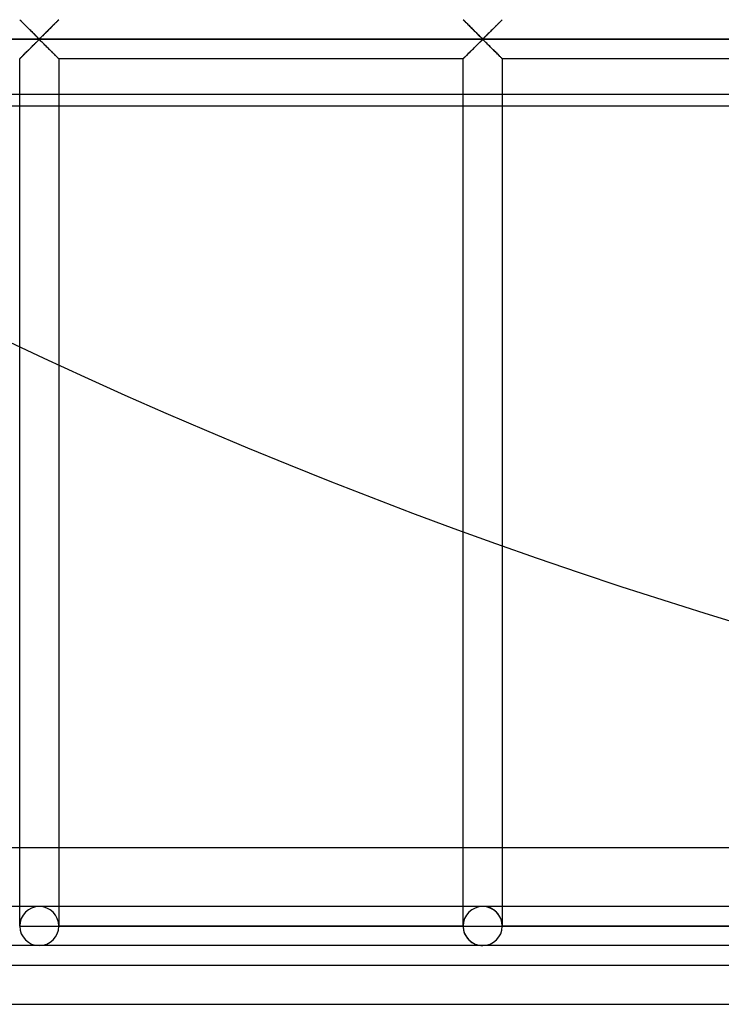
# Model space of a CAD drawing. Header units: millimetres. Extents: x -690 to 690, y -690 to 690.
# Tile 4 of 53: x -286 to -196, y -690 to -564. Entities that reach past the tile are written whole.
import ezdxf

# ---------------------------------------------------------------- set-up
doc = ezdxf.new("R2010")
doc.units = ezdxf.units.MM
doc.layers.add('MAIN-1', color=7, linetype='Continuous')
doc.layers.add('MAIN-2', color=7, linetype='Continuous')

msp = doc.modelspace()

# ---------------------------------------------------------------- linework, layer by layer
at = {"layer": 'MAIN-1'}
for p, q in [((667.5, -575.22), (-667.5, -575.22)), ((-285.83, -605.97), (-285.83, -575.22)), ((-280.83, -575.22), (-280.83, -608.3)), ((-229.17, -629.59), (-229.17, -575.22)), ((-224.17, -575.22), (-224.17, -631.39)), ((670, -670), (-670, -670)), ((-690, -690), (690, -690))]:
    msp.add_line(p, q, dxfattribs=at)
msp.add_arc((0, 0), 670, 239.15197, 300.84807, dxfattribs=at)
at = {"layer": 'MAIN-2'}
for p, q in [((-285.81, -564.18), (-285.83, -564.17)), ((-285.83, -564.17), (-285.83, -564.17)), ((-285.83, -564.17), (-285.83, -564.17)), ((-285.83, -564.17), (-285.8, -564.19)), ((-285.79, -564.21), (-285.81, -564.18)), ((-285.8, -564.19), (-285.77, -564.23)), ((-285.76, -564.24), (-285.79, -564.21)), ((-285.77, -564.23), (-285.72, -564.28)), ((-285.72, -564.28), (-285.76, -564.24)), ((-285.67, -564.32), (-285.72, -564.28)), ((-285.72, -564.28), (-285.66, -564.33)), ((-285.62, -564.38), (-285.67, -564.32)), ((-285.66, -564.33), (-285.59, -564.41)), ((-285.56, -564.44), (-285.62, -564.38)), ((-285.59, -564.41), (-285.51, -564.49)), ((-285.49, -564.51), (-285.56, -564.44)), ((-285.51, -564.49), (-285.42, -564.58)), ((-285.42, -564.58), (-285.49, -564.51)), ((-285.34, -564.66), (-285.42, -564.58)), ((-285.42, -564.58), (-285.33, -564.67)), ((-285.26, -564.74), (-285.34, -564.66)), ((-285.33, -564.67), (-285.23, -564.77)), ((-285.18, -564.82), (-285.26, -564.74)), ((-285.23, -564.77), (-285.12, -564.88)), ((-285.09, -564.91), (-285.18, -564.82)), ((-285.12, -564.88), (-285.01, -564.99)), ((-285, -565), (-285.09, -564.91)), ((-285.01, -564.99), (-284.9, -565.1)), ((-281.58, -564.91), (-281.67, -565)), ((-281.66, -564.99), (-281.6, -564.93)), ((-281.6, -564.93), (-281.54, -564.87)), ((-281.49, -564.82), (-281.58, -564.91)), ((-281.54, -564.87), (-281.48, -564.81)), ((-281.41, -564.74), (-281.49, -564.82)), ((-281.48, -564.81), (-281.42, -564.75)), ((-281.42, -564.75), (-281.36, -564.69)), ((-281.33, -564.66), (-281.41, -564.74)), ((-281.36, -564.69), (-281.3, -564.63)), ((-281.25, -564.58), (-281.33, -564.66)), ((-281.3, -564.63), (-281.25, -564.58)), ((-281.18, -564.51), (-281.25, -564.58)), ((-281.25, -564.58), (-281.19, -564.53)), ((-281.19, -564.53), (-281.14, -564.48)), ((-281.11, -564.44), (-281.18, -564.51)), ((-281.14, -564.48), (-281.1, -564.43)), ((-281.05, -564.38), (-281.11, -564.44)), ((-281.1, -564.43), (-281.05, -564.39)), ((-280.99, -564.32), (-281.05, -564.38)), ((-281.05, -564.39), (-281.01, -564.35)), ((-281.01, -564.35), (-280.98, -564.31)), ((-280.94, -564.28), (-280.99, -564.32)), ((-280.98, -564.31), (-280.94, -564.28)), ((-280.91, -564.24), (-280.94, -564.28)), ((-280.94, -564.28), (-280.92, -564.25)), ((-280.92, -564.25), (-280.89, -564.22)), ((-280.87, -564.21), (-280.91, -564.24)), ((-280.89, -564.22), (-280.87, -564.2)), ((-280.85, -564.18), (-280.87, -564.21)), ((-280.87, -564.2), (-280.85, -564.19)), ((-280.84, -564.17), (-280.85, -564.18)), ((-280.85, -564.19), (-280.84, -564.18)), ((-280.83, -564.17), (-280.84, -564.17)), ((-280.84, -564.18), (-280.84, -564.17)), ((-280.84, -564.17), (-280.83, -564.17)), ((-229.16, -564.17), (-229.17, -564.17)), ((-229.17, -564.17), (-229.16, -564.17)), ((-229.15, -564.18), (-229.16, -564.17)), ((-229.16, -564.17), (-229.14, -564.19)), ((-229.13, -564.21), (-229.15, -564.18)), ((-229.14, -564.19), (-229.1, -564.23)), ((-229.09, -564.24), (-229.13, -564.21)), ((-229.1, -564.23), (-229.06, -564.28)), ((-229.06, -564.28), (-229.09, -564.24)), ((-229.01, -564.32), (-229.06, -564.28)), ((-229.06, -564.28), (-229, -564.33)), ((-228.95, -564.38), (-229.01, -564.32)), ((-229, -564.33), (-228.93, -564.41)), ((-228.89, -564.44), (-228.95, -564.38)), ((-228.93, -564.41), (-228.85, -564.49)), ((-228.82, -564.51), (-228.89, -564.44)), ((-228.85, -564.49), (-228.76, -564.58)), ((-228.75, -564.58), (-228.82, -564.51)), ((-228.76, -564.58), (-228.66, -564.67)), ((-228.67, -564.66), (-228.75, -564.58)), ((-228.59, -564.74), (-228.67, -564.66)), ((-228.66, -564.67), (-228.56, -564.77)), ((-228.51, -564.82), (-228.59, -564.74)), ((-228.56, -564.77), (-228.45, -564.88)), ((-228.42, -564.91), (-228.51, -564.82)), ((-228.45, -564.88), (-228.34, -564.99)), ((-228.33, -565), (-228.42, -564.91)), ((-228.34, -564.99), (-228.23, -565.1)), ((-224.91, -564.91), (-225, -565)), ((-225, -564.99), (-224.93, -564.93)), ((-224.93, -564.93), (-224.87, -564.87)), ((-224.82, -564.82), (-224.91, -564.91)), ((-224.87, -564.87), (-224.81, -564.81)), ((-224.74, -564.74), (-224.82, -564.82)), ((-224.81, -564.81), (-224.75, -564.75)), ((-224.75, -564.75), (-224.69, -564.69)), ((-224.66, -564.66), (-224.74, -564.74)), ((-224.69, -564.69), (-224.64, -564.63)), ((-224.58, -564.58), (-224.66, -564.66)), ((-224.64, -564.63), (-224.58, -564.58)), ((-224.51, -564.51), (-224.58, -564.58)), ((-224.58, -564.58), (-224.53, -564.53)), ((-224.53, -564.53), (-224.48, -564.48)), ((-224.44, -564.44), (-224.51, -564.51)), ((-224.48, -564.48), (-224.43, -564.43)), ((-224.38, -564.38), (-224.44, -564.44)), ((-224.43, -564.43), (-224.39, -564.39)), ((-224.39, -564.39), (-224.35, -564.35)), ((-224.33, -564.32), (-224.38, -564.38)), ((-224.35, -564.35), (-224.31, -564.31)), ((-224.28, -564.28), (-224.33, -564.32)), ((-224.31, -564.31), (-224.28, -564.28)), ((-224.24, -564.24), (-224.28, -564.28)), ((-224.28, -564.28), (-224.25, -564.25)), ((-224.25, -564.25), (-224.22, -564.22)), ((-224.21, -564.21), (-224.24, -564.24)), ((-224.22, -564.22), (-224.2, -564.2)), ((-224.19, -564.18), (-224.21, -564.21)), ((-224.2, -564.2), (-224.19, -564.19)), ((-224.17, -564.17), (-224.19, -564.18)), ((-224.19, -564.19), (-224.18, -564.18)), ((-224.18, -564.18), (-224.17, -564.17)), ((-224.17, -564.17), (-224.17, -564.17)), ((-224.17, -564.17), (-224.17, -564.17)), ((-284.91, -565.09), (-285, -565)), ((-284.82, -565.18), (-284.91, -565.09)), ((-284.9, -565.1), (-284.78, -565.22)), ((-284.72, -565.28), (-284.82, -565.18)), ((-284.78, -565.22), (-284.66, -565.33)), ((-284.63, -565.37), (-284.72, -565.28)), ((-284.66, -565.33), (-284.54, -565.45)), ((-284.53, -565.47), (-284.63, -565.37)), ((-284.54, -565.45), (-284.42, -565.57)), ((-284.43, -565.56), (-284.53, -565.47)), ((-284.34, -565.66), (-284.43, -565.56)), ((-284.42, -565.57), (-284.3, -565.69)), ((-284.24, -565.76), (-284.34, -565.66)), ((-284.3, -565.69), (-284.19, -565.81)), ((-284.15, -565.85), (-284.24, -565.76)), ((-284.19, -565.81), (-284.07, -565.93)), ((-284.05, -565.94), (-284.15, -565.85)), ((-284.07, -565.93), (-283.96, -566.04)), ((-283.96, -566.03), (-284.05, -565.94)), ((-283.87, -566.12), (-283.96, -566.03)), ((-283.96, -566.04), (-283.84, -566.15)), ((-283.78, -566.21), (-283.87, -566.12)), ((-283.84, -566.15), (-283.74, -566.26)), ((-283.7, -566.29), (-283.78, -566.21)), ((-282.88, -566.21), (-282.97, -566.29)), ((-282.93, -566.25), (-282.87, -566.19)), ((-282.8, -566.12), (-282.88, -566.21)), ((-282.87, -566.19), (-282.8, -566.13)), ((-282.71, -566.03), (-282.8, -566.12)), ((-282.8, -566.13), (-282.74, -566.07)), ((-282.74, -566.07), (-282.67, -566)), ((-282.61, -565.94), (-282.71, -566.03)), ((-282.67, -566), (-282.61, -565.94)), ((-282.52, -565.85), (-282.61, -565.94)), ((-282.61, -565.94), (-282.54, -565.87)), ((-282.54, -565.87), (-282.47, -565.81)), ((-282.43, -565.76), (-282.52, -565.85)), ((-282.47, -565.81), (-282.41, -565.74)), ((-282.33, -565.66), (-282.43, -565.76)), ((-282.41, -565.74), (-282.34, -565.67)), ((-282.34, -565.67), (-282.27, -565.6)), ((-282.23, -565.56), (-282.33, -565.66)), ((-282.27, -565.6), (-282.2, -565.53)), ((-282.14, -565.47), (-282.23, -565.56)), ((-282.2, -565.53), (-282.13, -565.46)), ((-282.04, -565.37), (-282.14, -565.47)), ((-282.13, -565.46), (-282.06, -565.39)), ((-282.06, -565.39), (-281.99, -565.33)), ((-281.94, -565.28), (-282.04, -565.37)), ((-281.99, -565.33), (-281.93, -565.26)), ((-281.85, -565.18), (-281.94, -565.28)), ((-281.93, -565.26), (-281.86, -565.19)), ((-281.86, -565.19), (-281.79, -565.12)), ((-281.76, -565.09), (-281.85, -565.18)), ((-281.79, -565.12), (-281.73, -565.06)), ((-281.67, -565), (-281.76, -565.09)), ((-281.73, -565.06), (-281.66, -564.99)), ((-228.24, -565.09), (-228.33, -565)), ((-228.15, -565.18), (-228.24, -565.09)), ((-228.23, -565.1), (-228.12, -565.22)), ((-228.06, -565.28), (-228.15, -565.18)), ((-228.12, -565.22), (-228, -565.33)), ((-227.96, -565.37), (-228.06, -565.28)), ((-228, -565.33), (-227.88, -565.45)), ((-227.86, -565.47), (-227.96, -565.37)), ((-227.88, -565.45), (-227.76, -565.57)), ((-227.77, -565.56), (-227.86, -565.47)), ((-227.67, -565.66), (-227.77, -565.56)), ((-227.76, -565.57), (-227.64, -565.69)), ((-227.57, -565.76), (-227.67, -565.66)), ((-227.64, -565.69), (-227.52, -565.81)), ((-227.48, -565.85), (-227.57, -565.76)), ((-227.52, -565.81), (-227.4, -565.93)), ((-227.39, -565.94), (-227.48, -565.85)), ((-227.4, -565.93), (-227.29, -566.04)), ((-227.29, -566.03), (-227.39, -565.94)), ((-227.2, -566.12), (-227.29, -566.03)), ((-227.29, -566.04), (-227.18, -566.15)), ((-227.12, -566.21), (-227.2, -566.12)), ((-227.18, -566.15), (-227.07, -566.26)), ((-227.03, -566.29), (-227.12, -566.21)), ((-226.22, -566.21), (-226.3, -566.29)), ((-226.26, -566.25), (-226.2, -566.19)), ((-226.13, -566.12), (-226.22, -566.21)), ((-226.2, -566.19), (-226.14, -566.13)), ((-226.14, -566.13), (-226.07, -566.07)), ((-226.04, -566.03), (-226.13, -566.12)), ((-226.07, -566.07), (-226.01, -566)), ((-225.95, -565.94), (-226.04, -566.03)), ((-226.01, -566), (-225.94, -565.94)), ((-225.85, -565.85), (-225.95, -565.94)), ((-225.94, -565.94), (-225.88, -565.87)), ((-225.88, -565.87), (-225.81, -565.81)), ((-225.76, -565.76), (-225.85, -565.85)), ((-225.81, -565.81), (-225.74, -565.74)), ((-225.66, -565.66), (-225.76, -565.76)), ((-225.74, -565.74), (-225.67, -565.67)), ((-225.67, -565.67), (-225.6, -565.6)), ((-225.57, -565.56), (-225.66, -565.66)), ((-225.6, -565.6), (-225.53, -565.53)), ((-225.47, -565.47), (-225.57, -565.56)), ((-225.53, -565.53), (-225.47, -565.46)), ((-225.37, -565.37), (-225.47, -565.47)), ((-225.47, -565.46), (-225.4, -565.39)), ((-225.4, -565.39), (-225.33, -565.33)), ((-225.28, -565.28), (-225.37, -565.37)), ((-225.33, -565.33), (-225.26, -565.26)), ((-225.18, -565.18), (-225.28, -565.28)), ((-225.26, -565.26), (-225.19, -565.19)), ((-225.19, -565.19), (-225.13, -565.12)), ((-225.09, -565.09), (-225.18, -565.18)), ((-225.13, -565.12), (-225.06, -565.06)), ((-225, -565), (-225.09, -565.09)), ((-225.06, -565.06), (-225, -564.99)), ((-680, -566.67), (680, -566.67)), ((677.5, -566.67), (-677.5, -566.67)), ((-284.24, -567.58), (-284.15, -567.48)), ((-284.12, -567.46), (-284.19, -567.53)), ((-284.15, -567.48), (-284.05, -567.39)), ((-284.06, -567.4), (-284.12, -567.46)), ((-283.99, -567.33), (-284.06, -567.4)), ((-284.05, -567.39), (-283.96, -567.3)), ((-283.93, -567.26), (-283.99, -567.33)), ((-283.96, -567.3), (-283.87, -567.21)), ((-283.86, -567.2), (-283.93, -567.26)), ((-283.87, -567.21), (-283.78, -567.12)), ((-283.8, -567.14), (-283.86, -567.2)), ((-283.74, -567.08), (-283.8, -567.14)), ((-283.78, -567.12), (-283.7, -567.04)), ((-283.74, -566.26), (-283.64, -566.36)), ((-283.68, -567.02), (-283.74, -567.08)), ((-283.62, -566.37), (-283.7, -566.29)), ((-283.7, -567.04), (-283.62, -566.96)), ((-283.62, -566.97), (-283.68, -567.02)), ((-283.64, -566.36), (-283.54, -566.45)), ((-283.54, -566.45), (-283.62, -566.37)), ((-283.62, -566.96), (-283.54, -566.89)), ((-283.57, -566.91), (-283.62, -566.97)), ((-283.51, -566.86), (-283.57, -566.91)), ((-283.47, -566.52), (-283.54, -566.45)), ((-283.54, -566.45), (-283.45, -566.53)), ((-283.54, -566.89), (-283.47, -566.82)), ((-283.46, -566.81), (-283.51, -566.86)), ((-283.39, -566.58), (-283.47, -566.52)), ((-283.47, -566.82), (-283.39, -566.76)), ((-283.41, -566.77), (-283.46, -566.81)), ((-283.45, -566.53), (-283.33, -566.6)), ((-283.33, -566.74), (-283.41, -566.77)), ((-283.28, -566.58), (-283.39, -566.58)), ((-283.39, -566.76), (-283.28, -566.76)), ((-283.33, -566.6), (-283.26, -566.57)), ((-283.22, -566.8), (-283.33, -566.74)), ((-283.2, -566.52), (-283.28, -566.58)), ((-283.28, -566.76), (-283.2, -566.82)), ((-283.26, -566.57), (-283.21, -566.52)), ((-283.13, -566.89), (-283.22, -566.8)), ((-283.21, -566.52), (-283.15, -566.47)), ((-283.13, -566.45), (-283.2, -566.52)), ((-283.2, -566.82), (-283.13, -566.89)), ((-283.15, -566.47), (-283.1, -566.42)), ((-283.05, -566.37), (-283.13, -566.45)), ((-283.13, -566.89), (-283.05, -566.96)), ((-283.03, -566.98), (-283.13, -566.89)), ((-283.1, -566.42), (-283.04, -566.37)), ((-282.97, -566.29), (-283.05, -566.37)), ((-283.05, -566.96), (-282.97, -567.04)), ((-283.04, -566.37), (-282.99, -566.31)), ((-282.93, -567.08), (-283.03, -566.98)), ((-282.99, -566.31), (-282.93, -566.25)), ((-282.97, -567.04), (-282.88, -567.12)), ((-282.82, -567.18), (-282.93, -567.08)), ((-282.88, -567.12), (-282.8, -567.21)), ((-282.71, -567.29), (-282.82, -567.18)), ((-282.8, -567.21), (-282.71, -567.3)), ((-282.6, -567.41), (-282.71, -567.29)), ((-282.71, -567.3), (-282.61, -567.39)), ((-282.61, -567.39), (-282.52, -567.48)), ((-282.48, -567.52), (-282.6, -567.41)), ((-282.52, -567.48), (-282.43, -567.58)), ((-227.57, -567.58), (-227.48, -567.48)), ((-227.46, -567.46), (-227.53, -567.53)), ((-227.48, -567.48), (-227.39, -567.39)), ((-227.39, -567.4), (-227.46, -567.46)), ((-227.39, -567.39), (-227.29, -567.3)), ((-227.33, -567.33), (-227.39, -567.4)), ((-227.26, -567.26), (-227.33, -567.33)), ((-227.29, -567.3), (-227.2, -567.21)), ((-227.2, -567.2), (-227.26, -567.26)), ((-227.2, -567.21), (-227.12, -567.12)), ((-227.13, -567.14), (-227.2, -567.2)), ((-227.07, -567.08), (-227.13, -567.14)), ((-227.12, -567.12), (-227.03, -567.04)), ((-227.07, -566.26), (-226.97, -566.36)), ((-227.01, -567.02), (-227.07, -567.08)), ((-226.95, -566.37), (-227.03, -566.29)), ((-227.03, -567.04), (-226.95, -566.96)), ((-226.96, -566.97), (-227.01, -567.02)), ((-226.97, -566.36), (-226.87, -566.45)), ((-226.9, -566.91), (-226.96, -566.97)), ((-226.87, -566.45), (-226.95, -566.37)), ((-226.95, -566.96), (-226.87, -566.89)), ((-226.85, -566.86), (-226.9, -566.91)), ((-226.8, -566.52), (-226.87, -566.45)), ((-226.87, -566.45), (-226.78, -566.53)), ((-226.87, -566.89), (-226.8, -566.82)), ((-226.79, -566.81), (-226.85, -566.86)), ((-226.72, -566.58), (-226.8, -566.52)), ((-226.8, -566.82), (-226.72, -566.76)), ((-226.74, -566.77), (-226.79, -566.81)), ((-226.78, -566.53), (-226.67, -566.6)), ((-226.67, -566.74), (-226.74, -566.77)), ((-226.61, -566.58), (-226.72, -566.58)), ((-226.72, -566.76), (-226.61, -566.76)), ((-226.67, -566.6), (-226.59, -566.57)), ((-226.55, -566.8), (-226.67, -566.74)), ((-226.53, -566.52), (-226.61, -566.58)), ((-226.61, -566.76), (-226.53, -566.82)), ((-226.59, -566.57), (-226.54, -566.52)), ((-226.46, -566.89), (-226.55, -566.8)), ((-226.54, -566.52), (-226.49, -566.47)), ((-226.46, -566.45), (-226.53, -566.52)), ((-226.53, -566.82), (-226.46, -566.89)), ((-226.49, -566.47), (-226.43, -566.42)), ((-226.38, -566.37), (-226.46, -566.45)), ((-226.46, -566.89), (-226.38, -566.96)), ((-226.36, -566.98), (-226.46, -566.89)), ((-226.43, -566.42), (-226.38, -566.37)), ((-226.3, -566.29), (-226.38, -566.37)), ((-226.38, -566.37), (-226.32, -566.31)), ((-226.38, -566.96), (-226.3, -567.04)), ((-226.26, -567.08), (-226.36, -566.98)), ((-226.32, -566.31), (-226.26, -566.25)), ((-226.3, -567.04), (-226.22, -567.12)), ((-226.16, -567.18), (-226.26, -567.08)), ((-226.22, -567.12), (-226.13, -567.21)), ((-226.04, -567.29), (-226.16, -567.18)), ((-226.13, -567.21), (-226.04, -567.3)), ((-225.93, -567.41), (-226.04, -567.29)), ((-226.04, -567.3), (-225.95, -567.39)), ((-225.95, -567.39), (-225.85, -567.48)), ((-225.81, -567.52), (-225.93, -567.41)), ((-225.85, -567.48), (-225.76, -567.58)), ((-285.49, -568.83), (-285.42, -568.75)), ((-285.42, -568.75), (-285.47, -568.81)), ((-285.42, -568.75), (-285.34, -568.68)), ((-285.36, -568.7), (-285.42, -568.75)), ((-285.31, -568.64), (-285.36, -568.7)), ((-285.34, -568.68), (-285.26, -568.59)), ((-285.25, -568.58), (-285.31, -568.64)), ((-285.26, -568.59), (-285.18, -568.51)), ((-285.19, -568.52), (-285.25, -568.58)), ((-285.13, -568.46), (-285.19, -568.52)), ((-285.18, -568.51), (-285.09, -568.42)), ((-285.07, -568.4), (-285.13, -568.46)), ((-285.09, -568.42), (-285, -568.34)), ((-285, -568.34), (-285.07, -568.4)), ((-285, -568.34), (-284.91, -568.25)), ((-284.94, -568.27), (-285, -568.34)), ((-284.87, -568.21), (-284.94, -568.27)), ((-284.91, -568.25), (-284.82, -568.15)), ((-284.81, -568.14), (-284.87, -568.21)), ((-284.82, -568.15), (-284.72, -568.06)), ((-284.74, -568.08), (-284.81, -568.14)), ((-284.67, -568.01), (-284.74, -568.08)), ((-284.72, -568.06), (-284.63, -567.96)), ((-284.6, -567.94), (-284.67, -568.01)), ((-284.63, -567.96), (-284.53, -567.87)), ((-284.53, -567.87), (-284.6, -567.94)), ((-284.53, -567.87), (-284.43, -567.77)), ((-284.47, -567.8), (-284.53, -567.87)), ((-284.4, -567.73), (-284.47, -567.8)), ((-284.43, -567.77), (-284.34, -567.67)), ((-284.33, -567.66), (-284.4, -567.73)), ((-284.34, -567.67), (-284.24, -567.58)), ((-284.26, -567.6), (-284.33, -567.66)), ((-284.19, -567.53), (-284.26, -567.6)), ((-282.36, -567.64), (-282.48, -567.52)), ((-282.43, -567.58), (-282.33, -567.67)), ((-282.24, -567.76), (-282.36, -567.64)), ((-282.33, -567.67), (-282.23, -567.77)), ((-282.12, -567.88), (-282.24, -567.76)), ((-282.23, -567.77), (-282.14, -567.87)), ((-282.14, -567.87), (-282.04, -567.96)), ((-282, -568), (-282.12, -567.88)), ((-282.04, -567.96), (-281.94, -568.06)), ((-281.88, -568.12), (-282, -568)), ((-281.94, -568.06), (-281.85, -568.15)), ((-281.77, -568.23), (-281.88, -568.12)), ((-281.85, -568.15), (-281.76, -568.25)), ((-281.66, -568.35), (-281.77, -568.23)), ((-281.76, -568.25), (-281.67, -568.34)), ((-281.67, -568.34), (-281.58, -568.42)), ((-281.55, -568.45), (-281.66, -568.35)), ((-281.58, -568.42), (-281.49, -568.51)), ((-281.44, -568.56), (-281.55, -568.45)), ((-281.49, -568.51), (-281.41, -568.59)), ((-281.34, -568.66), (-281.44, -568.56)), ((-281.41, -568.59), (-281.33, -568.68)), ((-281.24, -568.76), (-281.34, -568.66)), ((-281.33, -568.68), (-281.25, -568.75)), ((-281.25, -568.75), (-281.18, -568.83)), ((-281.15, -568.85), (-281.24, -568.76)), ((-228.82, -568.83), (-228.75, -568.75)), ((-228.75, -568.75), (-228.81, -568.81)), ((-228.75, -568.75), (-228.67, -568.68)), ((-228.7, -568.7), (-228.75, -568.75)), ((-228.64, -568.64), (-228.7, -568.7)), ((-228.67, -568.68), (-228.59, -568.59)), ((-228.58, -568.58), (-228.64, -568.64)), ((-228.59, -568.59), (-228.51, -568.51)), ((-228.52, -568.52), (-228.58, -568.58)), ((-228.46, -568.46), (-228.52, -568.52)), ((-228.51, -568.51), (-228.42, -568.42)), ((-228.4, -568.4), (-228.46, -568.46)), ((-228.42, -568.42), (-228.33, -568.34)), ((-228.34, -568.34), (-228.4, -568.4)), ((-228.27, -568.27), (-228.34, -568.34)), ((-228.33, -568.34), (-228.24, -568.25)), ((-228.21, -568.21), (-228.27, -568.27)), ((-228.24, -568.25), (-228.15, -568.15)), ((-228.14, -568.14), (-228.21, -568.21)), ((-228.15, -568.15), (-228.06, -568.06)), ((-228.07, -568.08), (-228.14, -568.14)), ((-228.01, -568.01), (-228.07, -568.08)), ((-228.06, -568.06), (-227.96, -567.96)), ((-227.94, -567.94), (-228.01, -568.01)), ((-227.96, -567.96), (-227.86, -567.87)), ((-227.87, -567.87), (-227.94, -567.94)), ((-227.8, -567.8), (-227.87, -567.87)), ((-227.86, -567.87), (-227.77, -567.77)), ((-227.73, -567.73), (-227.8, -567.8)), ((-227.77, -567.77), (-227.67, -567.67)), ((-227.66, -567.66), (-227.73, -567.73)), ((-227.67, -567.67), (-227.57, -567.58)), ((-227.59, -567.6), (-227.66, -567.66)), ((-227.53, -567.53), (-227.59, -567.6)), ((-225.7, -567.64), (-225.81, -567.52)), ((-225.76, -567.58), (-225.66, -567.67)), ((-225.58, -567.76), (-225.7, -567.64)), ((-225.66, -567.67), (-225.57, -567.77)), ((-225.46, -567.88), (-225.58, -567.76)), ((-225.57, -567.77), (-225.47, -567.87)), ((-225.47, -567.87), (-225.37, -567.96)), ((-225.34, -568), (-225.46, -567.88)), ((-225.37, -567.96), (-225.28, -568.06)), ((-225.22, -568.12), (-225.34, -568)), ((-225.28, -568.06), (-225.18, -568.15)), ((-225.1, -568.23), (-225.22, -568.12)), ((-225.18, -568.15), (-225.09, -568.25)), ((-224.99, -568.35), (-225.1, -568.23)), ((-225.09, -568.25), (-225, -568.34)), ((-225, -568.34), (-224.91, -568.42)), ((-224.88, -568.45), (-224.99, -568.35)), ((-224.91, -568.42), (-224.82, -568.51)), ((-224.77, -568.56), (-224.88, -568.45)), ((-224.82, -568.51), (-224.74, -568.59)), ((-224.67, -568.66), (-224.77, -568.56)), ((-224.74, -568.59), (-224.66, -568.68)), ((-224.58, -568.76), (-224.67, -568.66)), ((-224.66, -568.68), (-224.58, -568.75)), ((-224.58, -568.75), (-224.51, -568.83)), ((-224.49, -568.85), (-224.58, -568.76)), ((-285.83, -569.16), (-285.81, -569.15)), ((-285.83, -569.17), (-285.83, -569.16)), ((-285.82, -569.16), (-285.83, -569.16)), ((-285.83, -569.16), (-285.83, -569.17)), ((-285.83, -575.22), (-285.83, -569.17)), ((-285.81, -569.15), (-285.82, -569.16)), ((-285.81, -569.15), (-285.79, -569.13)), ((-285.8, -569.13), (-285.81, -569.15)), ((-285.78, -569.11), (-285.8, -569.13)), ((-285.79, -569.13), (-285.76, -569.1)), ((-285.75, -569.09), (-285.78, -569.11)), ((-285.76, -569.1), (-285.72, -569.06)), ((-285.72, -569.06), (-285.75, -569.09)), ((-285.72, -569.06), (-285.67, -569.01)), ((-285.69, -569.02), (-285.72, -569.06)), ((-285.65, -568.99), (-285.69, -569.02)), ((-285.67, -569.01), (-285.62, -568.95)), ((-285.61, -568.95), (-285.65, -568.99)), ((-285.62, -568.95), (-285.56, -568.89)), ((-285.57, -568.9), (-285.61, -568.95)), ((-285.52, -568.86), (-285.57, -568.9)), ((-285.56, -568.89), (-285.49, -568.83)), ((-285.47, -568.81), (-285.52, -568.86)), ((-281.18, -568.83), (-281.11, -568.89)), ((-281.07, -568.93), (-281.15, -568.85)), ((-281.11, -568.89), (-281.05, -568.95)), ((-281, -569), (-281.07, -568.93)), ((-281.05, -568.95), (-280.99, -569.01)), ((-280.94, -569.06), (-281, -569)), ((-280.99, -569.01), (-280.94, -569.06)), ((-280.94, -569.06), (-280.91, -569.1)), ((-280.9, -569.11), (-280.94, -569.06)), ((-280.91, -569.1), (-280.87, -569.13)), ((-280.86, -569.14), (-280.9, -569.11)), ((-280.87, -569.13), (-280.85, -569.15)), ((-280.84, -569.16), (-280.86, -569.14)), ((-280.85, -569.15), (-280.84, -569.16)), ((-280.84, -569.16), (-280.83, -569.17)), ((-280.83, -569.17), (-280.84, -569.16)), ((-280.83, -569.17), (-280.83, -575.22)), ((-229.17, -569.17), (-280.83, -569.17)), ((-229.17, -569.17), (-229.16, -569.16)), ((-229.16, -569.16), (-229.17, -569.17)), ((-229.17, -575.22), (-229.17, -569.17)), ((-229.16, -569.16), (-229.15, -569.15)), ((-229.15, -569.15), (-229.16, -569.16)), ((-229.16, -569.16), (-229.16, -569.16)), ((-229.15, -569.15), (-229.13, -569.13)), ((-229.13, -569.13), (-229.15, -569.15)), ((-229.13, -569.13), (-229.09, -569.1)), ((-229.11, -569.11), (-229.13, -569.13)), ((-229.08, -569.09), (-229.11, -569.11)), ((-229.09, -569.1), (-229.06, -569.06)), ((-229.06, -569.06), (-229.08, -569.09)), ((-229.06, -569.06), (-229.01, -569.01)), ((-229.02, -569.02), (-229.06, -569.06)), ((-228.99, -568.99), (-229.02, -569.02)), ((-229.01, -569.01), (-228.95, -568.95)), ((-228.95, -568.95), (-228.99, -568.99)), ((-228.95, -568.95), (-228.89, -568.89)), ((-228.9, -568.9), (-228.95, -568.95)), ((-228.86, -568.86), (-228.9, -568.9)), ((-228.89, -568.89), (-228.82, -568.83)), ((-228.81, -568.81), (-228.86, -568.86)), ((-224.51, -568.83), (-224.44, -568.89)), ((-224.41, -568.93), (-224.49, -568.85)), ((-224.44, -568.89), (-224.38, -568.95)), ((-224.34, -569), (-224.41, -568.93)), ((-224.38, -568.95), (-224.33, -569.01)), ((-224.28, -569.06), (-224.34, -569)), ((-224.33, -569.01), (-224.28, -569.06)), ((-224.28, -569.06), (-224.24, -569.1)), ((-224.23, -569.11), (-224.28, -569.06)), ((-224.24, -569.1), (-224.21, -569.13)), ((-224.2, -569.14), (-224.23, -569.11)), ((-224.21, -569.13), (-224.19, -569.15)), ((-224.17, -569.16), (-224.2, -569.14)), ((-224.19, -569.15), (-224.17, -569.16)), ((-224.17, -569.16), (-224.17, -569.17)), ((-224.17, -569.17), (-224.17, -569.16)), ((-224.17, -569.17), (-224.17, -575.22)), ((-172.5, -569.17), (-224.17, -569.17)), ((-667.5, -573.67), (667.5, -573.67)), ((-285.83, -680), (-285.83, -605.97)), ((-280.83, -608.3), (-280.83, -680)), ((-229.17, -680), (-229.17, -629.59)), ((-224.17, -631.39), (-224.17, -680)), ((-283.33, -677.5), (-340, -677.5)), ((-283.33, -677.5), (-340, -677.5)), ((-226.67, -677.5), (-283.33, -677.5)), ((-226.67, -677.5), (-283.33, -677.5)), ((-170, -677.5), (-226.67, -677.5)), ((-170, -677.5), (-226.67, -677.5)), ((-285.83, -680), (-283.33, -680)), ((-283.33, -680), (-280.83, -680)), ((-280.83, -680), (-280.83, -680)), ((-280.83, -680), (-280.83, -680)), ((-280.83, -680), (-229.17, -680)), ((-229.17, -680), (-280.83, -680)), ((-280.83, -680), (-280.83, -680)), ((-280.83, -680), (-229.17, -680)), ((-229.17, -680), (-280.83, -680)), ((-229.17, -680), (-229.17, -680)), ((-229.17, -680), (-229.17, -680)), ((-229.17, -680), (-229.17, -680)), ((-229.17, -680), (-226.67, -680)), ((-226.67, -680), (-224.17, -680)), ((-224.17, -680), (-224.17, -680)), ((-224.17, -680), (-224.17, -680)), ((-224.17, -680), (-172.5, -680)), ((-172.5, -680), (-224.17, -680)), ((-224.17, -680), (-224.17, -680)), ((-224.17, -680), (-172.5, -680)), ((-172.5, -680), (-224.17, -680)), ((-283.33, -682.5), (-340, -682.5)), ((-283.33, -682.5), (-340, -682.5)), ((-226.67, -682.5), (-283.33, -682.5)), ((-226.67, -682.5), (-283.33, -682.5)), ((-170, -682.5), (-226.67, -682.5)), ((-170, -682.5), (-226.67, -682.5)), ((-685, -685), (685, -685))]:
    msp.add_line(p, q, dxfattribs=at)
for centre, start, end in [((-283.33, -680), 0, 180), ((-226.67, -680), 0, 180), ((-283.33, -680), 180, 0), ((-226.67, -680), 180, 0)]:
    msp.add_arc(centre, 2.5, start, end, dxfattribs=at)
for centre, major_axis, start_param, end_param in [((-283.33, -680), (-2.5, 0), -1.570796, 0), ((-283.33, -680), (2.5, 0), 0, 1.570796), ((-226.67, -680), (0, 2.5), 0, 1.570796), ((-226.67, -680), (0, -2.5), 1.570796, 3.141593), ((-283.33, -680), (-2.5, 0), 0, 1.570796), ((-283.33, -680), (2.5, 0), -1.570796, 0), ((-226.67, -680), (0, 2.5), 1.570796, 3.141593), ((-226.67, -680), (0, -2.5), 0, 1.570796)]:
    msp.add_ellipse(centre, major_axis=major_axis, ratio=1, start_param=start_param, end_param=end_param, dxfattribs=at)

doc.saveas('drawing.dxf')
